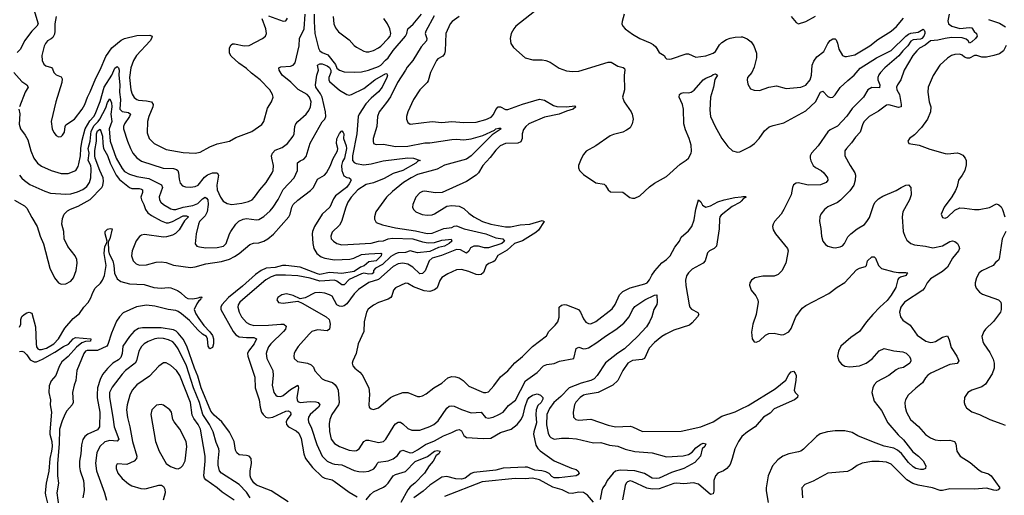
# Model space of a CAD drawing. Header units: inches. Extents: x 1173000 to 1307049, y 522583 to 678455.
# Tile 241 of 256: x 1244092 to 1252155, y 594089 to 597984. Entities that reach past the tile are written whole.
import ezdxf

# ---------------------------------------------------------------- set-up
doc = ezdxf.new("R2010")
doc.units = ezdxf.units.IN
doc.header["$MEASUREMENT"] = 0
doc.layers.add('B2549', color=7, linetype='Continuous')
doc.layers.add('B2559', color=7, linetype='Continuous')

msp = doc.modelspace()

# ---------------------------------------------------------------- linework, layer by layer
at = {"layer": 'B2549', "color": 5}
for points, elevation in [([(1244207.4, 598067.4), (1244242.8, 597950), (1244231.3, 597930), (1244190.4, 597889.6), (1244131.6, 597810), (1244098.6, 597741.4), (1244070, 597714.2)], 860), ([(1244086, 597250), (1244093.8, 597213.8), (1244088, 597128), (1244097.1, 597090), (1244136.9, 597036.9), (1244158.6, 596998.6), (1244183.5, 596910), (1244206.4, 596850), (1244236.9, 596810), (1244270, 596785.2), (1244350, 596748.3), (1244430, 596723.2), (1244490, 596723.6), (1244551.1, 596750), (1244570, 596780.5), (1244576.1, 596803.9), (1244590.8, 596870), (1244591.6, 596930), (1244602.8, 596997.2), (1244626.8, 597090), (1244665.5, 597154.5), (1244697.5, 597190), (1244708.7, 597210), (1244750, 597312.6), (1244783.9, 597430), (1244845.7, 597530), (1244870, 597587.4), (1244890, 597599.1), (1244901.7, 597590), (1244906, 597570), (1244902.5, 597530), (1244910.7, 597450), (1244907.7, 597390), (1244917.2, 597330), (1244913.1, 597250), (1244930, 597231.8), (1244983.5, 597223.5), (1244998.2, 597210), (1244991.3, 597190), (1244950.8, 597130), (1244941.8, 597110), (1244941.1, 597090), (1244973.4, 596990), (1244998.2, 596930), (1245019.3, 596890), (1245050, 596852.1), (1245090, 596825.4), (1245267.1, 596767.1), (1245350, 596765.6), (1245377.1, 596757.1), (1245388, 596748), (1245393.2, 596730), (1245398.2, 596678.2), (1245406.3, 596646.3), (1245424.2, 596624.2), (1245450, 596614.3), (1245490, 596612.3), (1245530, 596618.2), (1245552.1, 596630), (1245606.4, 596693.6), (1245630, 596712.3), (1245670, 596728.6), (1245709.2, 596729.2), (1245720.7, 596710), (1245705.5, 596630), (1245709.5, 596589.5), (1245735.5, 596530), (1245758.9, 596498.9), (1245790, 596477.6), (1245830, 596470.2), (1245910, 596480.5), (1245965, 596495), (1245994.3, 596510), (1246016, 596530), (1246058.5, 596590), (1246110, 596650.3), (1246159.8, 596730), (1246167.1, 596750), (1246171, 596790), (1246155.8, 596850), (1246155.1, 596870), (1246161.5, 596890), (1246185, 596915), (1246241.6, 596938.4), (1246284, 596970), (1246331, 597030), (1246340.4, 597050), (1246345.4, 597110), (1246352.3, 597130), (1246368.3, 597150), (1246438.4, 597210), (1246460.4, 597239.6), (1246473.9, 597270), (1246478.2, 597310), (1246466.1, 597350), (1246445, 597370), (1246371.4, 597411.4), (1246311.7, 597471.7), (1246241.8, 597530), (1246216.9, 597570), (1246212.7, 597590), (1246230, 597598.7), (1246310, 597602.6), (1246330, 597610.2), (1246348.5, 597631.5), (1246379.2, 597770), (1246384.4, 597830), (1246421.9, 597910), (1246430.5, 598030)], 860), ([(1244390.1, 598010.1), (1244379.2, 597950), (1244380.4, 597890), (1244375.7, 597864.3), (1244362.4, 597837.6), (1244350, 597825.8), (1244318.4, 597810), (1244301.7, 597790), (1244292.4, 597767.6), (1244274, 597690), (1244276, 597650), (1244290, 597619.3), (1244306.9, 597606.9), (1244351.8, 597591.8), (1244360.7, 597580.7), (1244370.3, 597550), (1244390, 597532.9), (1244430, 597517), (1244438.9, 597498.9), (1244438, 597470), (1244387.1, 597310), (1244350.2, 597150), (1244357.4, 597090), (1244370, 597060.7), (1244390, 597036.3), (1244410, 597024), (1244430, 597027.7), (1244441.5, 597038.6), (1244457.4, 597062.6), (1244462.9, 597110), (1244470, 597122.6), (1244541.1, 597170), (1244603.5, 597250), (1244625.3, 597290), (1244646, 597350), (1244670, 597392.4), (1244715, 597505), (1244750, 597572.2), (1244796.5, 597683.5), (1244847.1, 597752.9), (1244923.2, 597816.8), (1244949.5, 597830.5), (1245050, 597854.8), (1245156.7, 597856.7), (1245175.3, 597850), (1245171, 597830), (1245159.1, 597810), (1245048.3, 597690), (1245022.9, 597650), (1245001.6, 597590), (1244991.5, 597510), (1245002.6, 597410), (1245013.9, 597373.9), (1245030, 597346.3), (1245050, 597330.2), (1245066, 597326), (1245130, 597319.7), (1245170, 597310.2), (1245184.6, 597290), (1245181.3, 597270), (1245149.2, 597190), (1245139.7, 597150), (1245136.4, 597056.4), (1245151.8, 597010), (1245192.7, 596970), (1245290, 596919.8), (1245430, 596895.4), (1245528.5, 596891.5), (1245570, 596897.8), (1245650, 596943.1), (1245710, 596966), (1245810, 596988.9), (1245861.4, 597018.6), (1245991.9, 597068.1), (1246073.6, 597126.4), (1246091.5, 597150), (1246121.4, 597258.6), (1246153.6, 597310), (1246167.3, 597350), (1246162.9, 597370), (1246140.7, 597410), (1246060.7, 597490), (1245990, 597545.7), (1245950, 597584.8), (1245887.6, 597627.6), (1245824.1, 597684.1), (1245809, 597710), (1245810, 597754), (1245822.4, 597777.6), (1245834.3, 597785.7), (1245850, 597786.3), (1245930, 597768.4), (1245970, 597772.7), (1246079.5, 597830), (1246105.1, 597850), (1246112.8, 597870), (1246106.6, 597910), (1246076.9, 597990)], 880), ([(1246130, 598014.7), (1246250, 597972.7), (1246270, 597974.4), (1246277.4, 597982.6), (1246284.5, 597995.5)], 880), ([(1247486, 598014), (1247416.8, 597890), (1247412.7, 597870), (1247424.8, 597830), (1247422.5, 597810), (1247379.8, 597760.2), (1247310, 597648.2), (1247264.1, 597595.9), (1247252.4, 597570), (1247185, 597470), (1247127.5, 597352.5), (1247095.4, 597304.6), (1247035.5, 597230), (1247021.3, 597190), (1247016.9, 597110), (1246987.6, 597010), (1246985.3, 596990), (1246990, 596971.3), (1247010, 596962.6), (1247070, 596963.8), (1247170, 596946.3), (1247270, 596947.2), (1247410, 596975.1), (1247450, 596976.2), (1247630, 597003), (1247670, 597005.3), (1247730, 597000.9), (1247788.4, 597008.4), (1247883.3, 597036.7), (1247979.5, 597080.4), (1247990, 597090.1), (1248014.7, 597094.7), (1248030, 597094.3), (1248034.9, 597090), (1247960.1, 597039.9), (1247789.4, 596870), (1247750, 596842), (1247570, 596792.5), (1247510, 596759.3), (1247350, 596716.1), (1247296.9, 596690), (1247234.4, 596650), (1247143.9, 596576.1), (1247096.5, 596530), (1247009, 596411), (1246997.1, 596370), (1246996.3, 596350), (1247010, 596324), (1247062.7, 596302.8), (1247170, 596280.2), (1247334.3, 596254.3), (1247430, 596231.8), (1247470, 596235), (1247565.5, 596274.5), (1247630, 596281.6), (1247650, 596293.3), (1247670, 596296.4), (1247731.8, 596270), (1247908.7, 596230), (1247990, 596198), (1248048, 596190), (1248062.3, 596170), (1248039.6, 596150), (1247930, 596116.5), (1247897, 596117), (1247850, 596129.5), (1247810, 596129.4), (1247784.1, 596115.9), (1247770, 596088), (1247750, 596071.9), (1247700.6, 596100.6), (1247670, 596103.4), (1247545.8, 596054.2), (1247470, 596032), (1247445.3, 596010), (1247413.5, 595926.5), (1247390, 595905.1), (1247370, 595903.1), (1247310, 595958.2), (1247270, 595981.1), (1247230, 595989.9), (1247190, 595985.6), (1247150, 595962), (1247030, 595856.1), (1246950, 595832.7), (1246866.3, 595773.7), (1246830, 595738.6), (1246770, 595658), (1246750, 595640.3), (1246730, 595634.2), (1246710, 595637.1), (1246689.9, 595649.9), (1246650, 595719.3), (1246630, 595732.1), (1246590, 595744.7), (1246550, 595749.8), (1246510, 595746.6), (1246430, 595706.6), (1246390, 595697.2), (1246330, 595726), (1246278, 595738), (1246238, 595730), (1246204.9, 595710), (1246197.3, 595690), (1246210, 595668.2), (1246250, 595663.1), (1246370, 595678), (1246403.8, 595663.8), (1246600.5, 595550), (1246624.9, 595530), (1246630, 595518.8), (1246635.2, 595490), (1246628, 595450), (1246610, 595435.6), (1246530, 595443.5), (1246484.4, 595430), (1246461.1, 595410), (1246371.2, 595308.8), (1246347.2, 595270), (1246338.7, 595250), (1246337, 595230), (1246339.5, 595210), (1246366.3, 595186.3), (1246450, 595170.2), (1246478, 595158), (1246497.8, 595137.8), (1246510, 595108.5), (1246570, 595043.1), (1246590, 595032.6), (1246653, 595013), (1246675.1, 594995.1), (1246692.2, 594970), (1246699.7, 594950), (1246707.7, 594850), (1246702.7, 594830), (1246648.4, 594750), (1246632, 594710), (1246625.3, 594674.7), (1246628.1, 594611.9), (1246643.5, 594550), (1246670, 594514.7), (1246710, 594488.2), (1246790, 594458.8), (1246830, 594453.6), (1246850, 594455.6), (1246870.6, 594469.4), (1246909.7, 594530), (1246930, 594539.7), (1246950, 594541.8), (1247030, 594523), (1247070, 594531.3), (1247090.8, 594550), (1247158.7, 594661.3), (1247170, 594674.9), (1247190, 594687.9), (1247210, 594688.9), (1247230, 594675.6), (1247270, 594635.3), (1247303.1, 594623.1), (1247370, 594622.6), (1247450, 594651.6), (1247482.4, 594670), (1247519.7, 594700.3), (1247590, 594804), (1247610, 594819.7), (1247630, 594823.2), (1247650, 594820.2), (1247710, 594792.2), (1247790, 594764.8), (1247870, 594768.8), (1247907, 594727), (1247930, 594720.2), (1247970, 594730.2), (1248015.6, 594750), (1248050, 594770.2), (1248096.1, 594823.9), (1248151.2, 594868.8), (1248233.1, 595026.9), (1248330, 595096), (1248381.6, 595150), (1248410, 595160.7), (1248470, 595169.1), (1248513.3, 595186.7), (1248629.4, 595210), (1248650, 595290.4), (1248670, 595303.1), (1248709.4, 595289.4), (1248730, 595290.1), (1248750, 595297.7), (1248819.4, 595340.6), (1248890, 595393.7), (1248974, 595446), (1249039.8, 595500.2), (1249083, 595550), (1249111.2, 595608.8), (1249130, 595636), (1249211.2, 595690), (1249290, 595727), (1249310, 595730.5), (1249313.4, 595670), (1249308.5, 595651.5), (1249284.9, 595610), (1249268.4, 595550), (1249250.2, 595510), (1249224.9, 595470), (1249150, 595389.8), (1249044.4, 595290), (1248990, 595253.2), (1248890, 595173.5), (1248819.8, 595070), (1248795.7, 595044.3), (1248770, 595028.8), (1248690, 595008.6), (1248592.8, 594970), (1248522.7, 594897.3), (1248465.5, 594850), (1248430, 594799.7), (1248409.6, 594750), (1248405.5, 594665.5), (1248419.4, 594599.4), (1248430, 594574.9), (1248441.5, 594561.5), (1248468.5, 594548.5), (1248530, 594556.6), (1248590, 594558.1), (1248650.7, 594550.7), (1248790, 594518.8), (1248850, 594521.7), (1248920.7, 594500.7), (1248991.3, 594491.3), (1249050, 594468), (1249128.5, 594448.5), (1249270, 594437), (1249390, 594404.5), (1249526.5, 594413.5), (1249570, 594423.1), (1249598.4, 594441.6), (1249630, 594478.5), (1249670, 594508.7), (1249690, 594516.5), (1249712, 594510), (1249703.1, 594490), (1249680.8, 594470), (1249668.4, 594410), (1249620.8, 594359.2), (1249530, 594308.5), (1249430, 594275.9), (1249330, 594230.5), (1249305.8, 594225.8), (1249272, 594230), (1249207.4, 594267.4), (1249129, 594289), (1249010, 594295.3), (1248971.6, 594288.4), (1248950.8, 594270), (1248903.8, 594210), (1248890, 594179.6), (1248866.7, 594150), (1248858.2, 594130), (1248845.3, 594054.7)], 860), ([(1246504.2, 598030), (1246502.1, 597970), (1246508.6, 597870), (1246539.1, 597750), (1246548.7, 597730), (1246570, 597715.1), (1246616.2, 597696.2), (1246676.8, 597616.8), (1246690, 597586), (1246710, 597569.2), (1246750, 597557.6), (1246830, 597552.8), (1246890, 597557.8), (1246949.3, 597569.3), (1247030, 597600.1), (1247050, 597612.3), (1247087.5, 597652.5), (1247110.6, 597670), (1247149.4, 597730.6), (1247252.4, 597847.6), (1247263.2, 597870), (1247269.9, 597910.1), (1247313.9, 597946.1), (1247381.6, 598030)], 860), ([(1246657.7, 598010), (1246663.6, 597950), (1246677.3, 597917.3), (1246703.5, 597883.5), (1246790, 597818.9), (1246830, 597773.4), (1246850, 597758.3), (1246910, 597725.5), (1246930, 597720.2), (1246950, 597721.3), (1246990, 597732.3), (1247030, 597752.3), (1247050, 597767.2), (1247110, 597829.2), (1247124.5, 597850), (1247129.8, 597870), (1247123.1, 597910), (1247103.1, 597950), (1247073.1, 597993.1)], 880), ([(1247690, 598010.6), (1247632.6, 597970), (1247616.5, 597950), (1247581.2, 597870), (1247575.5, 597730), (1247570, 597703.6), (1247556, 597684), (1247517.3, 597662.7), (1247506, 597650), (1247456.5, 597550), (1247436.7, 597483.3), (1247428.7, 597470), (1247369.3, 597410.7), (1247316.9, 597330), (1247270.3, 597230), (1247258.9, 597190), (1247258.7, 597170), (1247270, 597140.7), (1247290, 597128.7), (1247470, 597151.3), (1247550, 597142.4), (1247630.9, 597149.1), (1247730, 597141.2), (1247830, 597144.3), (1247910, 597166.2), (1247953.1, 597186.9), (1247973, 597207), (1247991.2, 597248.8), (1248010, 597270.2), (1248030, 597269.2), (1248069.6, 597249.6), (1248090, 597249.6), (1248210, 597292.8), (1248350, 597333.9), (1248390, 597325.2), (1248462.4, 597282.4), (1248490, 597272.9), (1248570, 597269), (1248637.7, 597277.7), (1248646.5, 597270), (1248625.3, 597250), (1248570, 597235.5), (1248510, 597208.8), (1248390, 597184.5), (1248261.7, 597130), (1248235.5, 597110), (1248216.6, 597083.4), (1248207.8, 597050), (1248206.9, 597010), (1248195.8, 596984.2), (1248170, 596972.2), (1248070, 596968.7), (1248027.2, 596950), (1247990, 596916), (1247944.2, 596855.8), (1247885.8, 596790), (1247848.9, 596731.1), (1247829.5, 596710.5), (1247750, 596658.9), (1247551.6, 596568.4), (1247493.3, 596566.7), (1247410, 596580.4), (1247390, 596575.8), (1247370, 596565.1), (1247336.9, 596530), (1247310.3, 596470), (1247309, 596450), (1247316.5, 596430), (1247336.4, 596410), (1247388.7, 596388.7), (1247430, 596383.2), (1247470, 596387.2), (1247490, 596393.8), (1247590, 596457), (1247630, 596462.3), (1247690, 596457.3), (1247730, 596438.3), (1247770, 596399.6), (1247810.3, 596370), (1247882.3, 596330), (1247950, 596308.1), (1248070, 596287.3), (1248110, 596286.4), (1248190, 596303.1), (1248270.6, 596309.4), (1248370, 596340.2), (1248385.7, 596330), (1248339.4, 596260.6), (1248319.4, 596240.6), (1248210, 596173.4), (1248144.1, 596150), (1248084, 596096), (1248007.8, 596052.2), (1247983.6, 596010), (1247970, 596000.3), (1247932.7, 595987.3), (1247911.8, 595970), (1247890, 595913.6), (1247870, 595898.2), (1247850, 595893.3), (1247830, 595896.3), (1247770, 595921.5), (1247710, 595937.8), (1247670, 595934.5), (1247597.3, 595902.7), (1247550, 595872.2), (1247532.3, 595847.7), (1247510.6, 595789.4), (1247488.6, 595771.4), (1247450, 595759.5), (1247403.8, 595763.8), (1247316.7, 595796.7), (1247270, 595824.5), (1247250, 595827.2), (1247170, 595787.6), (1247154, 595770), (1247138.4, 595721.6), (1247130, 595709.6), (1247110, 595695.1), (1247030, 595668.2), (1246990, 595646.6), (1246946, 595614), (1246932.4, 595590), (1246912.4, 595510), (1246910.4, 595430), (1246862.6, 595330), (1246847, 595250), (1246819.3, 595190), (1246814.9, 595170), (1246819.3, 595150), (1246837.1, 595130), (1246878.3, 595098.3), (1246896.3, 595076.3), (1246952, 594970), (1246956.9, 594916.9), (1246950.4, 594830.4), (1246954, 594810), (1246970, 594796.3), (1246990, 594792.7), (1247030, 594804.9), (1247129.2, 594890.8), (1247154.9, 594905.1), (1247230, 594930.9), (1247270, 594931.8), (1247350, 594899.6), (1247370, 594897.4), (1247390, 594902.6), (1247420, 594920), (1247482, 594970), (1247550, 595008), (1247598.9, 595050), (1247630, 595061.6), (1247659.7, 595059.7), (1247690.2, 595050.2), (1247723, 595030), (1247770, 594982.4), (1247890, 594931.8), (1247910, 594930.3), (1247930, 594938), (1247975.5, 594984.5), (1248030, 595060.3), (1248090, 595108.9), (1248146.4, 595173.6), (1248210, 595227.1), (1248290, 595308.4), (1248406, 595394), (1248425.6, 595430), (1248477.4, 595482.6), (1248498, 595510), (1248510.7, 595549.3), (1248511, 595629), (1248530, 595647.4), (1248550, 595651.2), (1248570, 595648.1), (1248666.7, 595610), (1248684.7, 595590), (1248710, 595533), (1248728.4, 595508.4), (1248750, 595495.8), (1248770, 595494), (1248810, 595513.4), (1248944.1, 595615.9), (1248968.1, 595651.9), (1249004.3, 595730), (1249030, 595756.8), (1249090, 595787.8), (1249210, 595820.1), (1249230, 595830.2), (1249250, 595854), (1249268, 595892), (1249292.3, 595927.7), (1249350, 595992.3), (1249390, 596019.8), (1249418.6, 596050), (1249458.1, 596121.9), (1249494, 596170), (1249510, 596203.7), (1249570, 596256.1), (1249595.7, 596290), (1249615.3, 596344.7), (1249628.4, 596431.6), (1249650, 596507.7), (1249670, 596492.7), (1249684, 596464), (1249710, 596448.7), (1249750, 596460.1), (1249810, 596492.7), (1249860.9, 596510), (1249948.2, 596528.2), (1250000, 596533.5)], 880), ([(1248308.4, 598050), (1248155.3, 597930), (1248138, 597910), (1248116, 597870), (1248107.2, 597830), (1248114, 597790), (1248135.1, 597755.1), (1248232.3, 597672.3), (1248294.3, 597654.3), (1248370, 597655.2), (1248400.7, 597650), (1248434.7, 597634.7), (1248510, 597587.4), (1248570, 597565.7), (1248619.2, 597559.2), (1248670, 597562), (1248910, 597636.9), (1248934.8, 597634.8), (1248990, 597603.1), (1249032.8, 597592.8), (1249044.1, 597584.1), (1249048.4, 597570), (1249042.2, 597530), (1249044.8, 597410), (1249029.2, 597350), (1249042.7, 597310), (1249098.5, 597230), (1249106.9, 597210), (1249114.4, 597170), (1249107.9, 597130), (1249090, 597098.9), (1249061.5, 597078.5), (1249030, 597063.5), (1248955.9, 597044.1), (1248927.9, 597032.1), (1248808.8, 596951.2), (1248730, 596906), (1248710, 596881.2), (1248690, 596845.2), (1248668.7, 596790), (1248668.4, 596770), (1248676.3, 596750), (1248710, 596716.3), (1248810, 596648.5), (1248877.5, 596637.5), (1248890, 596627.3), (1248910.3, 596590.3), (1248930, 596574.9), (1249030.4, 596570.4), (1249087.9, 596527.9), (1249110, 596522.8), (1249130, 596522.8), (1249170, 596542.8), (1249250, 596616.3), (1249290, 596644.9), (1249390, 596699.5), (1249499.5, 596800.5), (1249550, 596832.2), (1249569.6, 596850), (1249589.7, 596890), (1249593.2, 596906.8), (1249590, 596955.1), (1249573.4, 597010), (1249543, 597083), (1249531.1, 597130), (1249528.4, 597250), (1249518.5, 597290), (1249493.3, 597350), (1249494.5, 597370), (1249510, 597382.4), (1249530, 597387.2), (1249570, 597385.2), (1249590, 597389), (1249614, 597406), (1249690, 597492.4), (1249710, 597506), (1249756.4, 597523.6), (1249770, 597534), (1249790, 597539.5), (1249807.3, 597530), (1249785.9, 597494.1), (1249774.4, 597430), (1249748.4, 597350), (1249743.7, 597243.7), (1249750.2, 597190), (1249786.9, 597110), (1249842, 597010), (1249890, 596944.9), (1249930, 596908.7), (1249970, 596898.9), (1249990, 596902.8), (1250000, 596907.9)], 920), ([(1249043, 598030), (1249024.9, 597970), (1249024, 597950), (1249030.7, 597930), (1249050.7, 597910), (1249110, 597866.4), (1249170.8, 597830), (1249255.2, 597795.2), (1249279.9, 597779.9), (1249300.3, 597760.3), (1249330, 597716), (1249370, 597691.3), (1249381, 597670), (1249390, 597662.8), (1249410, 597659.1), (1249430, 597662.4), (1249550, 597704.4), (1249570, 597703), (1249630, 597675.5), (1249711, 597689), (1249770, 597710.4), (1249790, 597724.4), (1249822.7, 597777.3), (1249842.9, 597797.1), (1249879.5, 597820.5), (1249910, 597832.9), (1249950, 597840.6), (1250000, 597842.1)], 940), ([(1244090, 596712), (1244110, 596686), (1244130, 596666), (1244174.5, 596634.5), (1244298.9, 596578.9), (1244344.2, 596564.2), (1244470, 596554.8), (1244510, 596558.8), (1244566.4, 596573.6), (1244610, 596593.5), (1244642.2, 596617.8), (1244663.4, 596650), (1244674.9, 596690), (1244677, 596763), (1244674.1, 596790), (1244653.3, 596830), (1244660.9, 596890), (1244653.6, 596930), (1244668.3, 596990), (1244677.8, 597070), (1244701.9, 597118.1), (1244735.5, 597150), (1244748.9, 597170), (1244797.1, 597262.9), (1244810, 597305.7), (1244830, 597334.7), (1244842.7, 597302.7), (1244846.9, 597270), (1244837.1, 597210), (1244846.2, 597150), (1244824.7, 597090), (1244833.5, 596990), (1244880.5, 596850), (1244930, 596764.5), (1244950, 596740.2), (1244990, 596717.6), (1245050, 596699.8), (1245150, 596684.7), (1245252.3, 596632.3), (1245260.5, 596610), (1245234, 596534), (1245236.5, 596510), (1245246.7, 596490), (1245268.9, 596470), (1245330, 596433.7), (1245350, 596428.7), (1245370, 596430.1), (1245430, 596448.4), (1245510, 596462.5), (1245550, 596478.8), (1245590, 596517.2), (1245610, 596530.2), (1245622, 596522), (1245631.3, 596510), (1245636.2, 596470), (1245626.6, 596410), (1245610, 596377.3), (1245563.5, 596330), (1245555, 596310), (1245537.6, 596230), (1245528.8, 596148.8), (1245542.8, 596130), (1245563.4, 596123.4), (1245615.9, 596115.9), (1245710, 596117.1), (1245761.6, 596130), (1245783.9, 596150), (1245809.8, 596230), (1245820.3, 596250), (1245863.1, 596310), (1245886.8, 596333.2), (1245920.7, 596350), (1245950, 596356.3), (1246030, 596344.5), (1246050, 596347.2), (1246090, 596371.2), (1246142.2, 596417.8), (1246168.7, 596450), (1246208, 596512), (1246250, 596592.6), (1246338.4, 596690), (1246365.6, 596750), (1246367.5, 596812.5), (1246390, 596829), (1246418.8, 596841.2), (1246437.1, 596862.9), (1246470, 596972.2), (1246570, 597147.7), (1246589.8, 597170.2), (1246599.7, 597190), (1246597.1, 597230), (1246568.1, 597350), (1246556.2, 597376.2), (1246516.3, 597430), (1246514.4, 597450), (1246524, 597530), (1246537.8, 597570), (1246531, 597610), (1246550, 597623.2), (1246570, 597621.5), (1246610, 597605.4), (1246630, 597591.4), (1246640.2, 597570), (1246639.8, 597550), (1246622.9, 597510), (1246622.5, 597490), (1246630, 597478.9), (1246710, 597406.4), (1246770, 597372.4), (1246790, 597366.2), (1246810, 597370.2), (1246910, 597421.2), (1247001.2, 597490), (1247090, 597542.6), (1247099.1, 597539.1), (1247103.7, 597530), (1247098.5, 597510), (1247060.5, 597430), (1247030, 597393), (1246970, 597340.8), (1246925.7, 597294.3), (1246871.1, 597210), (1246863, 597190), (1246853, 597050), (1246816, 596870), (1246817.7, 596830), (1246830, 596814.4), (1246846.2, 596806.2), (1246910, 596795.1), (1246970, 596802.5), (1247067.9, 596827.9), (1247270, 596852), (1247316, 596850), (1247372, 596830), (1247353.4, 596826.6), (1247337.1, 596810), (1247230.2, 596750), (1247150, 596723.1), (1247077, 596683), (1246990, 596646.9), (1246930, 596633.4), (1246861.2, 596590), (1246807.2, 596530), (1246779.3, 596490), (1246762.3, 596450), (1246728.4, 596331.6), (1246710, 596300.4), (1246650, 596242.9), (1246638.9, 596210), (1246643.7, 596190), (1246660.4, 596170), (1246688, 596150), (1246730, 596141.1), (1246970, 596154.7), (1247030, 596170.6), (1247070, 596173.3), (1247110.3, 596189.7), (1247145.4, 596194.6), (1247310, 596188.1), (1247390, 596165.8), (1247437.7, 596157.6), (1247490, 596159.2), (1247550, 596177.4), (1247604.7, 596184.7), (1247625.8, 596185.8), (1247630.9, 596170), (1247608.5, 596150), (1247570.2, 596130), (1247521.4, 596118.6), (1247450, 596084.6), (1247350, 596073.9), (1247290, 596091.1), (1247250, 596077.3), (1247190, 596073.9), (1247170, 596067.7), (1247130, 596044.4), (1247061.8, 595978.2), (1247004.4, 595950), (1246990.5, 595930), (1246988.3, 595910), (1246977, 595903), (1246950, 595900.2), (1246910, 595907.2), (1246890, 595902.1), (1246790, 595855.8), (1246750, 595813.3), (1246730, 595812.9), (1246690, 595843.2), (1246670, 595850.3), (1246550, 595842.8), (1246470, 595866.2), (1246370, 595885.6), (1246267.4, 595892.6), (1246190, 595891.4), (1246150, 595879.6), (1246107.3, 595852.7), (1245937.8, 595710), (1245893.6, 595670), (1245882, 595650), (1245878.8, 595630), (1245888.4, 595590), (1245909.3, 595550), (1245950, 595504.5), (1245974.4, 595490), (1246010, 595479), (1246130, 595482.3), (1246231.5, 595491.5), (1246254.8, 595490), (1246275.3, 595475.3), (1246268.3, 595450), (1246251.8, 595430), (1246147.7, 595330), (1246130, 595305.1), (1246114.3, 595270), (1246111, 595250), (1246116.5, 595210), (1246164.7, 595110), (1246166.8, 595070), (1246159.2, 594990), (1246173.8, 594930), (1246188.6, 594908.6), (1246201, 594901), (1246230, 594898.8), (1246250, 594907.7), (1246310, 594956.8), (1246370, 594992), (1246375.8, 594970), (1246361.5, 594890), (1246362.9, 594870), (1246370, 594857.8), (1246390, 594848.8), (1246470, 594858), (1246516.1, 594856.1), (1246537, 594850), (1246549.2, 594830), (1246538.2, 594810), (1246471, 594750), (1246457.5, 594730), (1246453.7, 594710), (1246456.8, 594690), (1246480.2, 594640.2), (1246524.6, 594504.6), (1246569.3, 594410), (1246610, 594370.2), (1246649.5, 594349.5), (1246670, 594343.5), (1246730, 594338.8), (1246830, 594292.5), (1246870, 594283.5), (1246910, 594280.6), (1246952, 594288), (1246992.7, 594307.3), (1247010.6, 594329.4), (1247018.3, 594350), (1247030, 594360.9), (1247109.2, 594370.8), (1247151.5, 594388.5), (1247184.8, 594415.2), (1247210, 594451.6), (1247230, 594458.4), (1247290, 594436.1), (1247310, 594441), (1247350, 594461.5), (1247415.4, 594504.6), (1247490, 594536.6), (1247562.5, 594577.5), (1247630, 594602.8), (1247670, 594623.5), (1247690, 594627.5), (1247710, 594616.5), (1247730, 594578.4), (1247750, 594563.9), (1247886.8, 594553.2), (1247950, 594557.8), (1248030, 594603.9), (1248117.6, 594630), (1248166.9, 594670), (1248198.8, 594710), (1248214.5, 594745.5), (1248230, 594815.3), (1248250.8, 594870), (1248263.9, 594890), (1248290, 594910.1), (1248330, 594919.6), (1248337.8, 594917.8), (1248355.5, 594910), (1248376, 594890), (1248376.7, 594876.7), (1248363.1, 594850), (1248335.5, 594824.5), (1248320.6, 594790), (1248318.4, 594750), (1248323.3, 594683.3), (1248301.7, 594610), (1248299.8, 594590), (1248318.7, 594498.7), (1248334, 594474), (1248353.9, 594453.9), (1248470, 594370.5), (1248610, 594310.3), (1248650, 594299.7), (1248662.7, 594290), (1248673.2, 594270), (1248663.4, 594256.6), (1248650, 594249), (1248510, 594232.7), (1248470, 594232.3), (1248450, 594244), (1248427.5, 594267.5), (1248400.7, 594280.7), (1248369, 594289), (1248310, 594295), (1248250, 594320.1), (1248230, 594321.1), (1248051.1, 594311.1), (1247990, 594296.6), (1247810, 594275.1), (1247790, 594267.6), (1247739.1, 594230), (1247710, 594221.2), (1247663, 594223), (1247590, 594242.6), (1247550, 594237.2), (1247450, 594172.5), (1247396.5, 594123.5), (1247320.1, 594070)], 840), ([(1244043.1, 597550), (1244110, 597478), (1244150.6, 597450), (1244160.7, 597430), (1244137.6, 597390), (1244090.6, 597270)], 860), ([(1244050, 596505.3), (1244130, 596459), (1244150, 596441.8), (1244190, 596363.6), (1244234.5, 596290), (1244258.9, 596210), (1244287.9, 596147.9), (1244337.5, 595950), (1244375.5, 595870), (1244409.5, 595829.5), (1244430, 595818.5), (1244470, 595820.2), (1244510, 595842), (1244531.5, 595870), (1244555, 595930), (1244563.7, 595990), (1244559.5, 596019.5), (1244545.8, 596050), (1244486.4, 596126.4), (1244455.6, 596190), (1244453.1, 596250), (1244436.8, 596310), (1244443, 596357), (1244455.4, 596390), (1244482.5, 596417.5), (1244507.6, 596432.4), (1244570, 596456.3), (1244670, 596510.7), (1244763.9, 596610), (1244773.4, 596626.7), (1244778.8, 596661.2), (1244775, 596690), (1244747.9, 596747.9), (1244709.3, 596849.3), (1244706.1, 596870), (1244706.1, 596913.9), (1244719.8, 596990), (1244721.5, 597050), (1244730, 597073.3), (1244750, 597086.4), (1244770.9, 597030), (1244771.4, 596970), (1244779.2, 596930), (1244810.7, 596870.7), (1244831.4, 596810), (1244882.3, 596710), (1244910, 596674), (1244990, 596609.6), (1245010, 596601), (1245070, 596601.9), (1245090, 596596.8), (1245098.2, 596590), (1245098, 596570), (1245084.5, 596530), (1245088.8, 596510), (1245108.9, 596470), (1245121.9, 596430), (1245142.1, 596402.1), (1245170, 596381.4), (1245250, 596336.2), (1245290, 596321.5), (1245310, 596321.1), (1245343.2, 596330), (1245430, 596376.8), (1245458.6, 596378.6), (1245475.2, 596370), (1245442.7, 596337.3), (1245398.2, 596261.8), (1245368, 596232), (1245341.8, 596218.2), (1245294.9, 596205.1), (1245270, 596204.3), (1245114.1, 596225.9), (1245090, 596218.7), (1245072.6, 596207.4), (1245046.8, 596173.2), (1245012.5, 596090), (1245007.9, 596050), (1245020.5, 596010), (1245044.2, 595984.2), (1245073.9, 595973.9), (1245130, 595976.6), (1245210, 595999.2), (1245250, 596002.3), (1245290, 595995.7), (1245350, 595972.6), (1245490, 595953.5), (1245530, 595959.2), (1245615.6, 595984.4), (1245744.6, 596004.6), (1245810, 596023.7), (1245850, 596044), (1245887.8, 596070), (1245975.8, 596144.2), (1246006.1, 596153.9), (1246050, 596157.8), (1246090, 596170.7), (1246124.1, 596190), (1246170, 596226.4), (1246296.5, 596370), (1246307.6, 596392.4), (1246320.6, 596450), (1246331.8, 596470), (1246370, 596507.2), (1246474.3, 596585.7), (1246496.5, 596610), (1246530, 596677.1), (1246588, 596710), (1246604.8, 596730), (1246637.8, 596790), (1246657.3, 596842.7), (1246694.8, 596910), (1246696.8, 596930), (1246684.9, 596970), (1246690, 597007.7), (1246710, 597050.6), (1246727, 597070), (1246730, 597072.7), (1246740.6, 597060.6), (1246746.7, 597050), (1246742.8, 597010), (1246764.8, 596950), (1246767, 596930), (1246750.9, 596850.9), (1246736.5, 596823.5), (1246726.5, 596790), (1246729.7, 596749.7), (1246746.2, 596706.2), (1246770, 596692.9), (1246790.7, 596690), (1246801.1, 596681.1), (1246805.2, 596670), (1246790, 596638.7), (1246768.5, 596610), (1246679.1, 596540.9), (1246662.7, 596517.3), (1246631.2, 596450), (1246568.8, 596391.2), (1246506.6, 596290), (1246489.7, 596250), (1246487.7, 596230), (1246492.5, 596150), (1246499.6, 596110), (1246524.1, 596070), (1246561.6, 596041.6), (1246590, 596031.5), (1246670, 596018.3), (1246796.7, 596023.3), (1246828, 596032), (1246890, 596059.8), (1246950, 596066.4), (1247050, 596072.5), (1247056, 596070), (1247050.7, 596050), (1247010, 596008.7), (1246950, 596001.2), (1246911.6, 595968.4), (1246883.5, 595956.5), (1246830, 595921.1), (1246730, 595906.4), (1246630, 595913.8), (1246550, 595898.6), (1246530, 595901.7), (1246390, 595956.6), (1246270, 595970.2), (1246244.2, 595970), (1246184.7, 595955.3), (1246110, 595949.6), (1246068.9, 595930), (1246021.9, 595898.1), (1245917.1, 595802.9), (1245802.7, 595710), (1245746, 595650), (1245737.8, 595630), (1245737.9, 595610), (1245839.8, 595430), (1245862.9, 595402.9), (1245890, 595388.2), (1245950, 595380.6), (1246010, 595380.6), (1246030.9, 595370.9), (1246010.8, 595330), (1245964.3, 595270), (1245958.2, 595250), (1245959.8, 595230), (1246017.7, 595057.7), (1246021.2, 594970), (1246052.3, 594870), (1246060.1, 594810), (1246072.5, 594770), (1246086.1, 594750), (1246108.7, 594730), (1246130, 594722.8), (1246166, 594730), (1246270, 594778.8), (1246290, 594780.6), (1246308.8, 594770), (1246311, 594750), (1246282.8, 594710), (1246275.3, 594690), (1246275.8, 594670), (1246291.9, 594650), (1246357.2, 594617.2), (1246378.8, 594598.8), (1246395.9, 594555.9), (1246418, 594430), (1246433.1, 594390), (1246490, 594316.3), (1246570, 594239.6), (1246590, 594229.2), (1246650, 594215.1), (1246666.5, 594206.5), (1246790, 594115.8), (1246856.1, 594076.1)], 820), ([(1250000, 596498.6), (1249990, 596487.7), (1249925.2, 596454.8), (1249835.6, 596384.4), (1249826.2, 596370), (1249821.5, 596350), (1249819.8, 596270), (1249797.6, 596130), (1249779.3, 596110), (1249741.6, 596090), (1249724.8, 596075.2), (1249704.9, 596010), (1249689.1, 595990), (1249599.8, 595940.2), (1249569.1, 595910.9), (1249553.7, 595886.3), (1249545.1, 595850), (1249546.1, 595806.2), (1249573.2, 595650), (1249580.8, 595630), (1249594.2, 595614.2), (1249646.4, 595586.4), (1249652.9, 595570), (1249642.7, 595550), (1249598.6, 595501.4), (1249576.2, 595483.8), (1249450, 595441.6), (1249382.4, 595410), (1249350.1, 595389.9), (1249290, 595340.4), (1249247.1, 595292.9), (1249208.4, 595210), (1249190, 595202.3), (1249110, 595193.2), (1249073.1, 595170), (1249030.2, 595110), (1248988.9, 595030), (1248948, 594992), (1248830, 594930.8), (1248730, 594915.5), (1248710, 594908.6), (1248682.6, 594890), (1248647.1, 594852.9), (1248634.3, 594830), (1248623.1, 594770), (1248627, 594730), (1248645.5, 594710), (1248670, 594703.9), (1248770, 594714), (1248910, 594663.5), (1248970, 594650.2), (1249090, 594656.2), (1249110.9, 594650.9), (1249192.1, 594612.1), (1249510, 594614), (1249670, 594650.2), (1249770, 594692.2), (1249842.5, 594737.5), (1249950, 594773.8), (1250000, 594797.3)], 880), ([(1244090, 595465.5), (1244099.7, 595490), (1244100.5, 595530), (1244110, 595552.2), (1244127.8, 595570), (1244150, 595583.1), (1244170, 595588.7), (1244190, 595580.5), (1244220.1, 595470), (1244225.4, 595330), (1244230, 595303.8), (1244238.9, 595290), (1244250, 595284.2), (1244270, 595283.4), (1244310, 595293.8), (1244370, 595328.3), (1244409.2, 595370), (1244462.4, 595457.6), (1244530, 595536.9), (1244581, 595579), (1244617.2, 595630), (1244651.4, 595668.6), (1244673.8, 595706.2), (1244690.3, 595750), (1244710, 595785.9), (1244753.8, 595826.2), (1244770.2, 595849.8), (1244785.1, 595890), (1244799.4, 595970), (1244784.4, 596070), (1244790, 596127.7), (1244803.8, 596150), (1244806.8, 596170), (1244790.5, 596230), (1244790.7, 596250), (1244810, 596268.4), (1244833.8, 596273.8), (1244850, 596271.6), (1244830, 596189.6), (1244815.4, 596164.6), (1244818.4, 596090), (1244825.4, 596065.4), (1244853.3, 596010), (1244862.9, 595970), (1244869, 595909), (1244890, 595860.9), (1244920.9, 595840.9), (1244990, 595819.7), (1245110, 595814.1), (1245190, 595791.6), (1245250, 595786.2), (1245310, 595791.2), (1245330, 595788.2), (1245385.1, 595765.1), (1245409.5, 595749.5), (1245450, 595711.5), (1245470, 595701.6), (1245510, 595698.4), (1245554.1, 595705.8), (1245573.9, 595713.9), (1245586, 595710), (1245574.6, 595705.4), (1245572, 595690), (1245558.8, 595681.2), (1245541.7, 595658.3), (1245520.2, 595610), (1245534.1, 595574.1), (1245557.7, 595537.7), (1245600.3, 595480.3), (1245650, 595429), (1245670, 595398.9), (1245679.8, 595370), (1245679.7, 595330), (1245670, 595300.7), (1245650, 595289), (1245635.1, 595310), (1245630.9, 595370), (1245621.3, 595390), (1245589.9, 595409.9), (1245550, 595443.9), (1245481.4, 595521.4), (1245416.5, 595576.5), (1245390, 595593.7), (1245370, 595602.9), (1245307.9, 595612.1), (1245198.8, 595638.8), (1245130, 595645.4), (1245047.3, 595632.8), (1244937.8, 595582.2), (1244908.6, 595551.4), (1244885.8, 595514.2), (1244844.1, 595415.9), (1244814.6, 595325.4), (1244804.6, 595310), (1244730, 595274.6), (1244645.6, 595274.4), (1244631.7, 595268.3), (1244616.8, 595250), (1244561, 595110), (1244552.2, 595030), (1244537, 594990), (1244523.2, 594930), (1244528.7, 594850), (1244520.9, 594830), (1244478.9, 594781.1), (1244463.8, 594756.2), (1244439.5, 594700.5), (1244418.1, 594630), (1244415.2, 594510), (1244402, 594350), (1244401.9, 594250), (1244409, 594190), (1244396.3, 594110), (1244411.5, 593990)], 780), ([(1246290, 594036.4), (1246150, 594126.1), (1246031.5, 594171.5), (1246010, 594192.7), (1245984.5, 594230), (1245978.5, 594250), (1245979.4, 594290), (1245990.7, 594350.7), (1245987.1, 594390), (1245970, 594410.9), (1245950, 594416.4), (1245890, 594420.4), (1245870, 594436.3), (1245859.7, 594459.7), (1245847.7, 594530), (1245810, 594605.4), (1245745.8, 594690), (1245684.4, 594744.4), (1245657.9, 594777.9), (1245576.8, 594970), (1245550, 595064.8), (1245522.8, 595130), (1245460.1, 595310), (1245430, 595367.4), (1245390, 595416.7), (1245372.4, 595432.4), (1245350, 595443), (1245250, 595461), (1245098.7, 595461.3), (1245065.7, 595454.3), (1245030, 595434.6), (1244990, 595390.8), (1244935.6, 595310), (1244931.7, 595250), (1244920.9, 595219.1), (1244900.8, 595199.2), (1244855.4, 595170), (1244810, 595127.2), (1244770, 595078), (1244750, 595038.5), (1244729.2, 594970), (1244724.9, 594915.1), (1244726.4, 594886.4), (1244748, 594770), (1244745.1, 594650), (1244730, 594626.5), (1244648.9, 594590), (1244625.8, 594570), (1244610, 594546), (1244597.2, 594502.8), (1244592.9, 594430), (1244581.8, 594370), (1244581.6, 594321.6), (1244586.9, 594290), (1244613.9, 594210), (1244618, 594182), (1244618.6, 594130), (1244608.4, 594070)], 820), ([(1244090, 595267.5), (1244110, 595269.3), (1244124.8, 595264.8), (1244150, 595238.8), (1244178.1, 595198.1), (1244210, 595182.3), (1244230, 595183.3), (1244277.2, 595202.8), (1244378.6, 595261.4), (1244450, 595308.7), (1244492, 595328), (1244530, 595370.1), (1244550, 595381.3), (1244674, 595370), (1244672.7, 595352.7), (1244630, 595348.9), (1244601.1, 595338.9), (1244557.2, 595302.8), (1244490, 595224.7), (1244436.9, 595183.1), (1244414.8, 595145.2), (1244387.7, 595070), (1244350, 595026.6), (1244334.2, 594985.8), (1244331, 594930), (1244342.9, 594870), (1244342.5, 594830), (1244353.1, 594770), (1244337.5, 594610), (1244338.5, 594590), (1244354.6, 594530), (1244356.6, 594490), (1244352.4, 594450), (1244338, 594390), (1244330, 594286.6), (1244309.1, 594190), (1244301.2, 594110), (1244302.4, 594090), (1244333.7, 593970)], 760), ([(1245979.4, 594070), (1245950, 594114.7), (1245890, 594177.3), (1245745.3, 594270), (1245729.1, 594290), (1245717.5, 594337.5), (1245716.4, 594370), (1245725.6, 594450), (1245723.4, 594470), (1245700.7, 594520.7), (1245675.8, 594610), (1245646.4, 594670), (1245591.5, 594751.5), (1245564.8, 594850), (1245516.4, 594970), (1245456.8, 595150), (1245388.4, 595290), (1245365.4, 595325.4), (1245345.4, 595345.4), (1245310, 595363.6), (1245270, 595372.2), (1245230, 595375), (1245199.3, 595370), (1245143.7, 595350), (1245110.1, 595329.9), (1245090, 595308.4), (1245067.5, 595270), (1245047.9, 595190), (1245038, 595170), (1244959.1, 595110), (1244930, 595080.8), (1244850, 594976), (1244827.4, 594930), (1244826, 594890), (1244855.3, 594730), (1244865.1, 594650), (1244902.3, 594550), (1244890, 594532.2), (1244830, 594537.7), (1244790, 594528.6), (1244748.1, 594490), (1244723.1, 594436.9), (1244713.6, 594353.6), (1244719.8, 594290), (1244786, 594110), (1244801.5, 594050)], 840), ([(1245849.4, 594049.4), (1245750, 594116.2), (1245710, 594150.6), (1245615.9, 594215.9), (1245606, 594230), (1245600.2, 594250), (1245611.5, 594370), (1245610.4, 594410), (1245571.5, 594630), (1245553.6, 594670), (1245518.3, 594718.3), (1245505.5, 594745.5), (1245490.3, 594850), (1245401.9, 595070), (1245377.1, 595110), (1245330, 595152), (1245290, 595174.7), (1245270, 595174.7), (1245230, 595147.8), (1245154.4, 595065.6), (1245050, 594994.7), (1245013, 594950), (1244993.8, 594910), (1244971, 594830), (1244966, 594790), (1244973.6, 594726.4), (1244993.3, 594650), (1245015.9, 594530), (1245051, 594410), (1245048.4, 594391.6), (1245030, 594367.7), (1244970, 594342.3), (1244890, 594346), (1244881.3, 594330), (1244881.5, 594310), (1244895.2, 594270), (1244930, 594226.9), (1244982.6, 594182.6), (1245010, 594167.7), (1245084.5, 594144.5), (1245110, 594141.5), (1245130, 594144.9), (1245230, 594172.2), (1245252, 594172), (1245270, 594160.2), (1245279.2, 594139.2), (1245282.1, 594110), (1245268, 594050)], 860), ([(1250000, 594561.4), (1249977.5, 594530), (1249948.5, 594470), (1249927.5, 594390), (1249910, 594342.6), (1249884.2, 594310), (1249854.4, 594290), (1249810.2, 594269.8), (1249790, 594249.6), (1249776.8, 594210), (1249776.2, 594123.8), (1249770, 594100.9), (1249750, 594095.1), (1249650, 594180.7), (1249610, 594192.8), (1249530, 594184.1), (1249470, 594189), (1249450, 594185.7), (1249330, 594143.2), (1249270, 594139.3), (1249227.6, 594147.6), (1249110, 594203.4), (1249090, 594207), (1249070, 594200.9), (1249059.1, 594190), (1249049.4, 594170), (1249028.7, 594051.3)], 880), ([(1246930, 594051.7), (1246964.8, 594095.2), (1246990, 594118.6), (1247070, 594155.8), (1247090.3, 594169.7), (1247109.9, 594190.1), (1247150, 594250.2), (1247170, 594261.1), (1247250, 594283.9), (1247330, 594366.1), (1247432.2, 594407.8), (1247490, 594450.8), (1247510, 594456.3), (1247534.9, 594450), (1247525.5, 594430), (1247503.4, 594416.6), (1247477.3, 594370), (1247444.9, 594330), (1247405.7, 594270), (1247327.4, 594190), (1247290, 594159.8), (1247270, 594135.4), (1247213.8, 594030)], 820), ([(1248790, 594034), (1248741.5, 594090), (1248710, 594111.4), (1248670, 594115.8), (1248615.6, 594104.4), (1248590, 594108.2), (1248533.2, 594133.2), (1248456.5, 594156.5), (1248350, 594215), (1248290, 594229.3), (1248230, 594223.6), (1248150, 594228), (1247880.2, 594199.8), (1247570, 594078.4)], 860)]:
    msp.add_lwpolyline(points, dxfattribs=dict(at, elevation=elevation))
at = {"layer": 'B2549', "color": 5, "elevation": 880}
msp.add_lwpolyline([(1245250, 594833.2), (1245212.4, 594827.6), (1245174.4, 594790), (1245166.3, 594750), (1245204.4, 594530), (1245234.3, 594450), (1245290, 594350.6), (1245325.9, 594325.9), (1245370, 594308.5), (1245390, 594306), (1245410, 594316.3), (1245426.7, 594333.3), (1245447.2, 594372.8), (1245460.3, 594490), (1245454.8, 594530), (1245402, 594630), (1245355.8, 594690), (1245346.9, 594710), (1245335.1, 594770), (1245322, 594790), (1245270, 594827.3)], close=True, dxfattribs=at)
at = {"layer": 'B2559', "color": 5}
for points, elevation in [([(1250000, 597842.1), (1250010, 597842.3), (1250050, 597828.1), (1250082.4, 597802.4), (1250103.9, 597770), (1250124.9, 597710), (1250124.7, 597670), (1250106.4, 597593.6), (1250087.6, 597552.4), (1250053.4, 597510), (1250048.2, 597490), (1250054.9, 597454.9), (1250078, 597418), (1250106, 597406), (1250150, 597404.4), (1250228, 597430), (1250290, 597442.4), (1250370, 597421.3), (1250490, 597430.4), (1250530, 597448.5), (1250564.4, 597490), (1250577.5, 597530), (1250582.4, 597610), (1250594.8, 597645.2), (1250620.3, 597679.7), (1250675.9, 597724.1), (1250710, 597788.4), (1250730, 597813.4), (1250750, 597826.7), (1250770, 597828.2), (1250778.4, 597818.4), (1250790, 597791), (1250801, 597741), (1250831.4, 597691.4), (1250850, 597682), (1250862.3, 597682.3), (1250930, 597696.8), (1251053.5, 597770), (1251118.7, 597821.3), (1251230, 597890.2), (1251271.8, 597928.2), (1251330, 597995.2)], 940), ([(1250410.3, 598010.3), (1250450, 597961), (1250470, 597951), (1250530, 597967.7), (1250607.8, 598012.2)], 960), ([(1251704.5, 598030), (1251693.4, 597973.4), (1251699.2, 597950), (1251726.7, 597930), (1251790, 597911), (1251870, 597918.4), (1251890, 597916.1), (1251907.5, 597887.5), (1251926.4, 597870), (1251931.8, 597850), (1251920.2, 597830), (1251890, 597801.4), (1251870, 597790.9), (1251858.4, 597810), (1251842.9, 597822.9), (1251810, 597835), (1251722.8, 597837.2), (1251670, 597830.3), (1251610, 597815.9), (1251550.5, 597809.5), (1251506.1, 597773.9), (1251460.7, 597750), (1251439.3, 597730), (1251407.3, 597690), (1251336.2, 597570), (1251308.1, 597491.9), (1251280.3, 597450), (1251272.9, 597430), (1251276.1, 597410), (1251297.4, 597370), (1251311.3, 597290), (1251310.3, 597270), (1251290, 597264.8), (1251210, 597287.4), (1251190, 597282.6), (1251124.7, 597235.3), (1251047.2, 597190), (1251008.9, 597150), (1250997.7, 597130), (1250976.1, 597063.9), (1250937.7, 597022.2), (1250904.9, 596975), (1250861.6, 596930), (1250850.5, 596910), (1250850.5, 596870), (1250892.4, 596790), (1250930.2, 596730.2), (1250936.5, 596710), (1250934.9, 596670), (1250921.7, 596630), (1250890, 596582), (1250814.8, 596505.2), (1250790, 596486.3), (1250710, 596451.3), (1250683.8, 596430), (1250652.7, 596390), (1250643.8, 596370), (1250640.5, 596330), (1250653.7, 596273.7), (1250657.6, 596210), (1250670.3, 596170.3), (1250690, 596142.8), (1250710, 596128.2), (1250750, 596118), (1250770, 596115.5), (1250810, 596123), (1250830, 596133.4), (1250846.6, 596150), (1250874.5, 596205.5), (1250897.6, 596230), (1250950, 596270.3), (1251010, 596306.4), (1251030, 596330.4), (1251050, 596364.9), (1251086.2, 596470), (1251098.5, 596490), (1251124.2, 596515.8), (1251160.7, 596539.3), (1251270, 596585.7), (1251310, 596610.3), (1251350, 596628.4), (1251370, 596630.3), (1251390.3, 596610), (1251392.9, 596550), (1251378, 596510), (1251324.5, 596410), (1251317.6, 596370), (1251327.6, 596250), (1251339.6, 596210), (1251358, 596178), (1251390, 596151.8), (1251419.7, 596139.7), (1251510, 596129.2), (1251570, 596115), (1251650, 596131.9), (1251710, 596168.9), (1251730, 596173.6), (1251750, 596168.8), (1251771.8, 596151.8), (1251784, 596130), (1251787.7, 596110), (1251780.9, 596090), (1251730, 596031.2), (1251690, 595958.3), (1251650, 595921), (1251550, 595862.7), (1251522.4, 595830), (1251503.6, 595790), (1251488.9, 595770), (1251337.6, 595670), (1251307.7, 595630), (1251296.5, 595590), (1251304.4, 595550), (1251323, 595523), (1251383.8, 595483.8), (1251440.7, 595400.7), (1251511.7, 595351.7), (1251550, 595341), (1251570, 595342.2), (1251591, 595349), (1251650, 595384.2), (1251690, 595396), (1251703.7, 595363.7), (1251719, 595298.9), (1251767.2, 595230), (1251782.4, 595190), (1251770.2, 595169.8), (1251710, 595159.8), (1251690, 595151.9), (1251552.4, 595090), (1251530, 595072.4), (1251510.3, 595050), (1251486.4, 595010), (1251430, 594968), (1251366.7, 594910), (1251344.9, 594870), (1251341.3, 594850), (1251343.7, 594810), (1251354.6, 594770), (1251387.4, 594710), (1251453.4, 594653.4), (1251510, 594586), (1251550, 594560.3), (1251590, 594544.7), (1251630, 594539.2), (1251710, 594540.2), (1251747.7, 594530), (1251759.5, 594510), (1251766.5, 594450), (1251794.9, 594410), (1251876.8, 594356.8), (1251950, 594294.4), (1251970, 594282.8), (1252025.7, 594265.7), (1252048.2, 594250), (1252119.3, 594150), (1252105.3, 594134.7), (1252090, 594129.8), (1252070, 594131.1), (1252010, 594147.4), (1251910, 594138.6), (1251710, 594142.8), (1251650, 594128.9), (1251630, 594129.8), (1251566, 594150), (1251450, 594172.3), (1251405.6, 594185.6), (1251356.3, 594216.3), (1251230, 594345.1), (1251190, 594361.7), (1251130, 594366.2), (1251070, 594365.3), (1250990, 594353), (1250950, 594333.3), (1250910, 594303), (1250870, 594285.1), (1250708.9, 594271.1), (1250590, 594206.3), (1250521.3, 594178.7), (1250497.3, 594150), (1250503, 594070)], 940), ([(1252025.7, 597985.7), (1252116.4, 597956.4), (1252165.4, 597925.4)], 960), ([(1250000, 596907.9), (1250070, 596943.5), (1250109.7, 596970), (1250147.1, 597010), (1250190, 597072.4), (1250230, 597105.7), (1250262.2, 597117.8), (1250350, 597138), (1250530, 597237.1), (1250608.2, 597311.8), (1250650, 597391.6), (1250670, 597398.7), (1250710, 597355), (1250730, 597347.6), (1250750, 597350.2), (1250770, 597368.1), (1250811.9, 597428.1), (1250872.9, 597487.1), (1250927, 597530), (1250974.3, 597585.7), (1251108.8, 597671.2), (1251230, 597732.2), (1251347.7, 597850), (1251370, 597865.4), (1251390, 597873.5), (1251450, 597881.1), (1251490, 597904.9), (1251499.1, 597899.1), (1251504.9, 597884.9), (1251505.6, 597870), (1251496.8, 597850), (1251480.1, 597830), (1251470, 597823.3), (1251410, 597819), (1251390.9, 597809.1), (1251366, 597770), (1251323.5, 597730), (1251291.1, 597688.9), (1251178.1, 597590), (1251141, 597550), (1251127.9, 597532.1), (1251120.4, 597510), (1251120.1, 597490), (1251136.8, 597450), (1251133.4, 597426.6), (1251071.2, 597428.8), (1251036.9, 597410), (1251002.2, 597350), (1250910, 597255.4), (1250866.4, 597193.6), (1250790, 597112), (1250730, 597082.8), (1250710, 597064.7), (1250630.1, 596950), (1250575.9, 596890), (1250566.3, 596870), (1250564.5, 596850), (1250570, 596827.4), (1250590, 596790.2), (1250610, 596773.4), (1250654.9, 596750), (1250677.6, 596730), (1250706.5, 596690), (1250710.2, 596670), (1250697, 596650), (1250650, 596632.8), (1250550, 596629.1), (1250470, 596648), (1250450, 596645.1), (1250428.9, 596631.1), (1250420.4, 596610), (1250408.8, 596550), (1250350.2, 596430), (1250326.5, 596390), (1250273.7, 596330), (1250261.3, 596310), (1250255.8, 596290), (1250262.5, 596262.5), (1250281.1, 596230), (1250378.9, 596110), (1250384.6, 596090), (1250365.6, 595990), (1250333.3, 595926.7), (1250303.6, 595896.4), (1250270, 595882.9), (1250176.5, 595883.5), (1250110.8, 595870), (1250084.4, 595850), (1250072.2, 595830), (1250068.7, 595810), (1250081.3, 595770), (1250121.4, 595721.4), (1250137.7, 595690), (1250139.1, 595670), (1250123.6, 595570), (1250094.6, 595490), (1250086.2, 595426.2), (1250090.8, 595370), (1250105.5, 595345.5), (1250123.5, 595343.5), (1250150, 595353.4), (1250199.5, 595400.5), (1250225.6, 595414.4), (1250270, 595416.5), (1250330, 595403.7), (1250350, 595405.3), (1250390, 595428.7), (1250410, 595456.3), (1250449, 595551), (1250499.2, 595620.8), (1250530, 595642.8), (1250717.6, 595742.4), (1250786.1, 595793.9), (1250850, 595831.6), (1250945.3, 595934.7), (1250970, 595948.3), (1251017.6, 595962.4), (1251027, 595970), (1251033.6, 596010), (1251070, 596043), (1251090, 596040.7), (1251099.1, 596030), (1251124.9, 595970), (1251150, 595946), (1251250, 595918), (1251290, 595912.7), (1251350, 595914.9), (1251366, 595910), (1251356.7, 595903.3), (1251350.4, 595890), (1251304.7, 595875.3), (1251290, 595865.1), (1251283.2, 595856.8), (1251266.1, 595790), (1251230, 595727.6), (1251194.7, 595685.3), (1251135, 595630), (1251079.6, 595570), (1251027.4, 595510), (1250970, 595431.3), (1250899.3, 595380.7), (1250816.1, 595310), (1250796.9, 595270), (1250789.2, 595229.2), (1250798.9, 595190), (1250822.2, 595162.2), (1250850, 595146), (1250890, 595140.6), (1250970, 595148.3), (1251023.5, 595170), (1251073.2, 595206.8), (1251130, 595273.1), (1251170, 595290.3), (1251250, 595273.2), (1251324.2, 595264.2), (1251352, 595252), (1251374.9, 595230), (1251386, 595210), (1251390.6, 595190), (1251381.6, 595170), (1251330, 595137.2), (1251290, 595126.4), (1251270, 595115.6), (1251208.7, 595070), (1251110, 595018), (1251090, 594994.7), (1251077.3, 594970), (1251069, 594930), (1251090, 594860.4), (1251150, 594782.8), (1251202.4, 594682.4), (1251285.2, 594585.2), (1251330, 594543.9), (1251406.1, 594446.1), (1251451.5, 594410), (1251490, 594371.5), (1251512, 594330), (1251510.6, 594310), (1251490, 594301.6), (1251470, 594299.7), (1251430, 594309.7), (1251410, 594321.7), (1251370, 594357.2), (1251312.1, 594432.1), (1251279.9, 594459.9), (1251250, 594474.5), (1251170, 594492.7), (1251083.7, 594523.7), (1250956.3, 594576.3), (1250910, 594603.5), (1250850, 594616.1), (1250770, 594618.2), (1250706, 594610), (1250647.7, 594592.3), (1250617, 594570), (1250512, 594468), (1250490, 594451.9), (1250470, 594444.1), (1250390, 594428.9), (1250342.4, 594410), (1250299.2, 594380.8), (1250256.5, 594330), (1250222.4, 594250), (1250204.9, 594150), (1250205.4, 594125.4), (1250222.4, 594030)], 920), ([(1252170, 597772.3), (1252148.7, 597730), (1252115.2, 597704.8), (1252070.8, 597689.2), (1252010, 597676.5), (1251970, 597677.9), (1251930, 597690.6), (1251910, 597691.8), (1251870.1, 597669.9), (1251850, 597668.6), (1251830, 597676), (1251810, 597694.2), (1251790, 597701), (1251750, 597699.1), (1251724, 597690), (1251690, 597669.6), (1251628.4, 597610), (1251572.4, 597527.6), (1251532, 597430), (1251528.8, 597390), (1251538.7, 597310), (1251552.2, 597270), (1251551.5, 597228.5), (1251524.9, 597170), (1251478.2, 597101.8), (1251419.9, 597040.1), (1251378, 597010), (1251364.7, 596990), (1251374, 596970), (1251457.5, 596957.5), (1251544.7, 596924.7), (1251670, 596888.5), (1251690, 596884.9), (1251770, 596893), (1251788.3, 596888.3), (1251815.1, 596875.1), (1251835.5, 596850), (1251842.4, 596830), (1251844.1, 596795.9), (1251832.7, 596750), (1251810.5, 596710), (1251780.5, 596670), (1251770, 596618), (1251756.1, 596583.9), (1251725.8, 596534.2), (1251664, 596450), (1251638.8, 596390), (1251650, 596364.7), (1251670, 596358.8), (1251690, 596367.3), (1251750, 596424), (1251790, 596442), (1251830, 596440.5), (1251910, 596428.4), (1251950, 596428.4), (1252033, 596447), (1252090, 596474.8), (1252110, 596466.8), (1252130, 596451), (1252140.5, 596430), (1252159.3, 596370)], 960), ([(1250000, 596533.5), (1250015.1, 596535.1), (1250035.5, 596535.5), (1250041, 596530), (1250019.8, 596520.2), (1250000, 596498.6)], 880), ([(1252168, 596250), (1252138.4, 596190), (1252113.7, 596026.3), (1252106.4, 596013.6), (1252083.5, 595996.5), (1252064.7, 595970), (1251970, 595927.6), (1251950, 595911.8), (1251926.4, 595870), (1251916.4, 595830), (1251917.1, 595810), (1251925.7, 595785.7), (1251952.1, 595752.1), (1251977.3, 595737.3), (1252107.3, 595690), (1252125.5, 595670), (1252130.4, 595650.4), (1252130.5, 595610), (1252123, 595590), (1252067.3, 595512.7), (1252002, 595450), (1251987.3, 595430), (1251970.8, 595390), (1251979.1, 595350), (1251988.2, 595330), (1252037.8, 595257.8), (1252065.1, 595205.1), (1252072.7, 595170), (1252071.5, 595130), (1252056.4, 595083.6), (1252000.2, 594999.8), (1251970, 594978.3), (1251890.3, 594949.7), (1251857.3, 594930), (1251828, 594890), (1251825.5, 594850), (1251830.6, 594830), (1251845.5, 594805.5), (1251890, 594773), (1251951.5, 594751.6), (1252036, 594710), (1252135.1, 594675.1), (1252162.4, 594662.4)], 960), ([(1250000, 594797.3), (1250056.2, 594823.8), (1250277.7, 594962.3), (1250323.7, 594996.3), (1250366.5, 595033.5), (1250390, 595078.9), (1250410, 595100.2), (1250430, 595104.6), (1250443.6, 595090), (1250450, 595070.8), (1250449.2, 595030), (1250434, 594950), (1250443, 594930), (1250464, 594910), (1250461.7, 594890), (1250437.6, 594870), (1250270, 594797.4), (1250236.7, 594763.3), (1250183.8, 594730), (1250115.1, 594650), (1250052.5, 594610), (1250006.1, 594570), (1250000, 594561.4)], 880)]:
    msp.add_lwpolyline(points, dxfattribs=dict(at, elevation=elevation))

doc.saveas('drawing.dxf')
